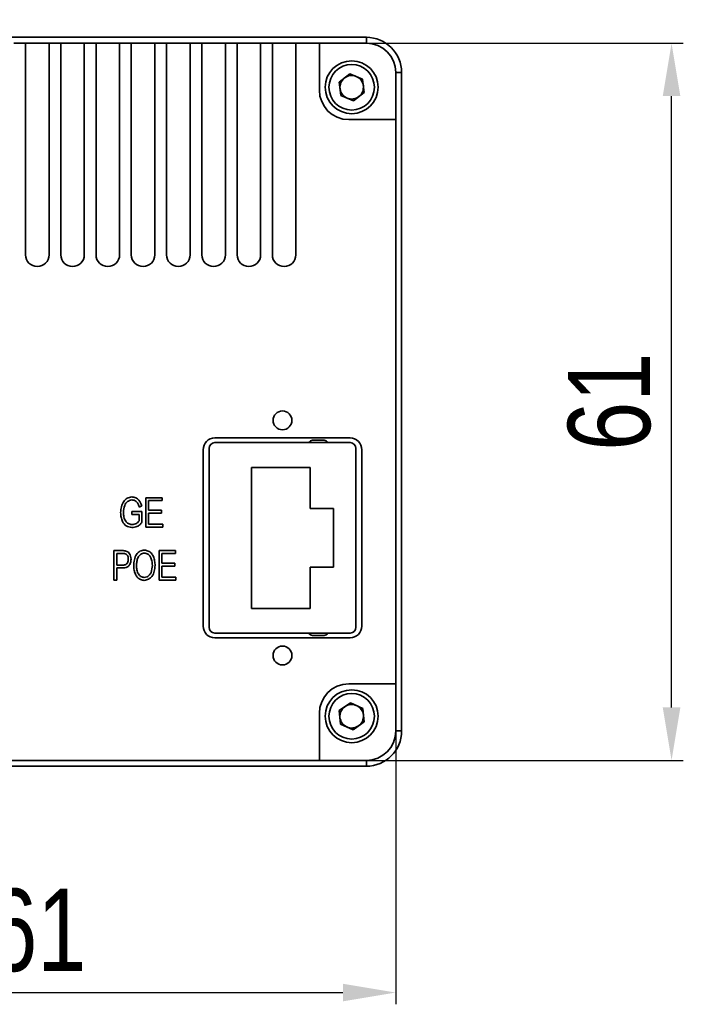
# Model space of a CAD drawing. Header units: millimetres. Extents: x 0 to 16413, y 0 to 744.
# Tile 5 of 6: x 16356 to 16413, y 594 to 677. Entities that reach past the tile are written whole.
import ezdxf

# ---------------------------------------------------------------- set-up
doc = ezdxf.new("R2010")
doc.units = ezdxf.units.MM
doc.layers.add('粗实线', color=7, linetype='Continuous', lineweight=50)
doc.layers.add('细实线', color=3, linetype='Continuous', lineweight=25)
doc.styles.add('iTek', font='txt', dxfattribs={"width": 0.8, "height": 7})
doc.dimstyles.new('iTek', dxfattribs={"dimscale": 0, "dimtxt": 7, "dimasz": 4.5, "dimexe": 1, "dimexo": 0, "dimgap": 1.5, "dimtad": 1, "dimtoh": 1, "dimdsep": 46, "dimtxsty": 'iTek', "dimcen": 4, "dimclrd": 256, "dimclre": 256, "dimclrt": 256, "dimazin": 2, "dimtfac": 1, "dimtmove": 0, "dimatfit": 3, "dimfxl": 1, "dimlwd": -1, "dimlwe": -1, "dimarcsym": 0})

# ---------------------------------------------------------------- blocks, each defined once
blk = doc.blocks.new('*D96')
at = {"layer": 'Defpoints', "color": 0}
for p in [(16077.025, 665.755), (16070.994, 624.191), (16327.178, 616.973), (16388.178, 616.973), (16388.178, 594.722)]:
    blk.add_point(p, dxfattribs=at)
at = {"layer": '细实线'}
for p, q in [((16081.805, 698.69), (16077.672, 670.209)), ((16151.371, 698.69), (16081.805, 698.69)), ((16070.994, 624.191), (16077.025, 665.755)), ((16070.347, 619.737), (16069.701, 615.284)), ((16327.178, 616.973), (16327.178, 593.722)), ((16388.178, 616.973), (16388.178, 593.722)), ((16331.678, 594.722), (16383.678, 594.722))]:
    blk.add_line(p, q, dxfattribs=at)
for points in [[(16076.93, 670.316), (16078.414, 670.101), (16077.025, 665.755)], [(16069.605, 619.845), (16071.09, 619.63), (16070.994, 624.191)], [(16331.678, 595.472), (16331.678, 593.972), (16327.178, 594.722)], [(16383.678, 595.472), (16383.678, 593.972), (16388.178, 594.722)]]:
    blk.add_solid(points, dxfattribs=at)
at = {"layer": '细实线', "char_height": 7, "attachment_point": 5, "style": 'iTek'}
for s, insert in [('M42x1-6H，depth6', (16117.338, 704.778)), ('61', (16357.678, 599.998))]:
    blk.add_mtext(s, dxfattribs=dict(at, insert=insert))
blk = doc.blocks.new('*D97')
at = {"layer": 'Defpoints', "color": 0}
for p in [(16385.678, 675.473), (16411.646, 675.473), (16385.678, 614.473)]:
    blk.add_point(p, dxfattribs=at)
at = {"layer": '细实线'}
for p, q in [((16385.678, 675.473), (16412.646, 675.473)), ((16411.646, 618.973), (16411.646, 670.973)), ((16385.678, 614.473), (16412.646, 614.473))]:
    blk.add_line(p, q, dxfattribs=at)
for points in [[(16410.896, 670.973), (16412.396, 670.973), (16411.646, 675.473)], [(16410.896, 618.973), (16412.396, 618.973), (16411.646, 614.473)]]:
    blk.add_solid(points, dxfattribs=at)
at = {"layer": '细实线', "insert": (16406.371, 644.973), "char_height": 7, "attachment_point": 5, "rotation": 90, "style": 'iTek'}
blk.add_mtext('61', dxfattribs=at)

msp = doc.modelspace()

# ---------------------------------------------------------------- linework, layer by layer
at = {"layer": '粗实线', "lineweight": 35}
for p, q in [((16329.678, 675.973), (16385.678, 675.973)), ((16385.678, 675.973), (16385.678, 675.473)), ((16355.678, 675.473), (16356.678, 675.473)), ((16356.678, 675.473), (16356.678, 657.473)), ((16358.678, 675.473), (16356.678, 675.473)), ((16358.678, 657.473), (16358.678, 675.473)), ((16358.678, 675.473), (16359.678, 675.473)), ((16359.678, 675.473), (16359.678, 657.473)), ((16361.678, 675.473), (16359.678, 675.473)), ((16361.678, 657.473), (16361.678, 675.473)), ((16361.678, 675.473), (16362.678, 675.473)), ((16362.678, 675.473), (16362.678, 657.473)), ((16364.678, 675.473), (16362.678, 675.473)), ((16364.678, 657.473), (16364.678, 675.473)), ((16364.678, 675.473), (16365.678, 675.473)), ((16365.678, 675.473), (16365.678, 657.473)), ((16367.678, 675.473), (16365.678, 675.473)), ((16367.678, 657.473), (16367.678, 675.473)), ((16367.678, 675.473), (16368.678, 675.473)), ((16368.678, 675.473), (16368.678, 657.473)), ((16370.678, 675.473), (16368.678, 675.473)), ((16370.678, 657.473), (16370.678, 675.473)), ((16370.678, 675.473), (16371.678, 675.473)), ((16371.678, 675.473), (16371.678, 657.473)), ((16373.678, 675.473), (16371.678, 675.473)), ((16373.678, 657.473), (16373.678, 675.473)), ((16373.678, 675.473), (16374.678, 675.473)), ((16374.678, 675.473), (16374.678, 657.473)), ((16376.678, 675.473), (16374.678, 675.473)), ((16376.678, 657.473), (16376.678, 675.473)), ((16376.678, 675.473), (16377.678, 675.473)), ((16377.678, 675.473), (16377.678, 657.473)), ((16379.678, 675.473), (16377.678, 675.473)), ((16379.678, 657.473), (16379.678, 675.473)), ((16379.678, 675.473), (16381.678, 675.473)), ((16381.678, 675.473), (16381.678, 671.473)), ((16385.678, 675.473), (16381.678, 675.473)), ((16383.362, 672.165), (16384.278, 672.868)), ((16384.278, 672.868), (16385.345, 672.425)), ((16388.178, 668.973), (16388.178, 672.973)), ((16388.178, 672.973), (16388.678, 672.973)), ((16388.678, 672.973), (16388.678, 616.973)), ((16383.512, 671.02), (16383.362, 672.165)), ((16385.345, 672.425), (16385.495, 671.281)), ((16384.579, 670.578), (16383.512, 671.02)), ((16385.495, 671.281), (16384.579, 670.578)), ((16384.178, 668.973), (16388.178, 668.973)), ((16388.178, 668.973), (16388.178, 620.973)), ((16384.288, 641.893), (16372.788, 641.893)), ((16381.09, 641.695), (16382.09, 641.695)), ((16371.788, 625.893), (16371.788, 640.893)), ((16372.29, 625.795), (16372.29, 640.995)), ((16372.79, 641.495), (16384.29, 641.495)), ((16384.79, 640.995), (16384.79, 625.795)), ((16385.288, 625.893), (16385.288, 640.893)), ((16380.89, 639.395), (16375.89, 639.395)), ((16375.89, 639.395), (16375.89, 627.395)), ((16380.89, 635.895), (16380.89, 639.395)), ((16366.916, 636.813), (16368.311, 636.813)), ((16366.916, 634.313), (16366.916, 636.813)), ((16367.15, 636.562), (16367.15, 635.746)), ((16368.311, 636.562), (16367.15, 636.562)), ((16368.311, 636.813), (16368.311, 636.562)), ((16366.575, 636.131), (16366.359, 636.004)), ((16367.15, 635.746), (16368.241, 635.746)), ((16368.241, 635.746), (16368.241, 635.486)), ((16382.89, 635.895), (16380.89, 635.895)), ((16382.89, 630.895), (16382.89, 635.895)), ((16365.731, 635.64), (16366.58, 635.64)), ((16365.731, 635.382), (16365.731, 635.64)), ((16366.354, 635.382), (16365.731, 635.382)), ((16366.354, 634.837), (16366.354, 635.382)), ((16366.58, 635.64), (16366.58, 634.737)), ((16367.15, 635.486), (16367.15, 634.566)), ((16368.241, 635.486), (16367.15, 635.486)), ((16368.353, 634.313), (16366.916, 634.313)), ((16367.15, 634.566), (16368.353, 634.566)), ((16368.353, 634.566), (16368.353, 634.313)), ((16364.198, 632.313), (16364.996, 632.313)), ((16364.198, 629.813), (16364.198, 632.313)), ((16365.012, 632.062), (16364.432, 632.062)), ((16364.432, 632.062), (16364.432, 631.086)), ((16368.041, 632.313), (16369.435, 632.313)), ((16368.041, 629.813), (16368.041, 632.313)), ((16368.275, 632.062), (16368.275, 631.246)), ((16369.435, 632.062), (16368.275, 632.062)), ((16369.435, 632.313), (16369.435, 632.062)), ((16364.432, 631.086), (16365.028, 631.086)), ((16364.432, 630.835), (16364.432, 629.813)), ((16365.002, 630.835), (16364.432, 630.835)), ((16368.275, 631.246), (16369.366, 631.246)), ((16368.275, 630.986), (16368.275, 630.066)), ((16369.366, 630.986), (16368.275, 630.986)), ((16369.366, 631.246), (16369.366, 630.986)), ((16380.89, 627.395), (16380.89, 630.895)), ((16380.89, 630.895), (16382.89, 630.895)), ((16364.432, 629.813), (16364.198, 629.813)), ((16369.478, 629.813), (16368.041, 629.813)), ((16368.275, 630.066), (16369.478, 630.066)), ((16369.478, 630.066), (16369.478, 629.813)), ((16375.89, 627.395), (16380.89, 627.395)), ((16384.288, 624.893), (16372.788, 624.893)), ((16384.29, 625.295), (16372.79, 625.295)), ((16382.09, 625.095), (16381.09, 625.095)), ((16388.178, 620.973), (16384.178, 620.973)), ((16388.178, 616.973), (16388.178, 620.973)), ((16383.377, 618.7), (16384.316, 619.372)), ((16384.316, 619.372), (16385.367, 618.895)), ((16381.678, 618.473), (16381.678, 614.473)), ((16383.49, 617.551), (16383.377, 618.7)), ((16385.367, 618.895), (16385.48, 617.746)), ((16384.541, 617.074), (16383.49, 617.551)), ((16385.48, 617.746), (16384.541, 617.074)), ((16388.178, 616.973), (16388.678, 616.973)), ((16385.678, 613.973), (16329.678, 613.973)), ((16381.678, 614.473), (16333.678, 614.473)), ((16381.678, 614.473), (16385.678, 614.473)), ((16385.678, 614.473), (16385.678, 613.973))]:
    msp.add_line(p, q, dxfattribs=at)
for centre, radius in [((16384.428, 671.723), 2.25), ((16384.428, 671.723), 1.937), ((16378.538, 643.393), 0.8), ((16378.538, 623.393), 0.8), ((16384.428, 618.223), 2.25), ((16384.428, 618.223), 1.937)]:
    msp.add_circle(centre, radius, dxfattribs=at)
for centre, radius, start, end in [((16385.678, 672.973), 3, 0, 90), ((16385.678, 672.973), 2.5, 0, 90), ((16384.428, 671.723), 1, 127.47733, 187.47733), ((16384.428, 671.723), 1, 67.47733, 127.47733), ((16384.428, 671.723), 1, 7.47733, 67.47733), ((16384.428, 671.723), 1, 307.47733, 7.47733), ((16384.178, 671.473), 2.5, 180, 270), ((16384.428, 671.723), 1, 187.47733, 247.47733), ((16384.428, 671.723), 1, 247.47733, 307.47733), ((16357.678, 657.473), 1, 180, 0), ((16360.678, 657.473), 1, 180, 0), ((16363.678, 657.473), 1, 180, 0), ((16366.678, 657.473), 1, 180, 0), ((16369.678, 657.473), 1, 180, 0), ((16372.678, 657.473), 1, 180, 0), ((16375.678, 657.473), 1, 180, 0), ((16378.678, 657.473), 1, 180, 0), ((16372.788, 640.893), 1, 90, 180), ((16381.09, 641.395), 0.3, 90, 160.52878), ((16382.09, 641.395), 0.3, 19.47122, 90), ((16384.288, 640.893), 1, 0, 90), ((16372.79, 640.995), 0.5, 90, 180), ((16384.29, 640.995), 0.5, 360, 90), ((16372.788, 625.893), 1, 180, 270), ((16372.79, 625.795), 0.5, 180, 270), ((16384.288, 625.893), 1, 270, 0), ((16384.29, 625.795), 0.5, 270, 0), ((16381.09, 625.395), 0.3, 199.47122, 270), ((16382.09, 625.395), 0.3, 270, 340.52878), ((16384.178, 618.473), 2.5, 90, 180), ((16384.428, 618.223), 1, 125.60646, 185.60646), ((16384.428, 618.223), 1, 65.60646, 125.60646), ((16384.428, 618.223), 1, 5.60646, 65.60646), ((16384.428, 618.223), 1, 185.60646, 245.60646), ((16384.428, 618.223), 1, 305.60646, 5.60646), ((16384.428, 618.223), 1, 245.60646, 305.60646), ((16385.678, 616.973), 2.5, 270, 0), ((16385.678, 616.973), 3, 270, 0)]:
    msp.add_arc(centre, radius, start, end, dxfattribs=at)
for points, knots in [([(16364.77, 635.546), (16364.785, 635.714), (16364.814, 636.048), (16364.988, 636.492), (16365.317, 636.8), (16365.579, 636.849), (16365.71, 636.873)], [0, 0, 0, 0, 0.281056, 0.560905, 0.780189, 1, 1, 1, 1]), ([(16365.71, 636.622), (16365.581, 636.588), (16365.322, 636.52), (16365.054, 636.099), (16365.022, 635.764), (16365.002, 635.559)], [0, 0, 0, 0, 0.278761, 0.558347, 1, 1, 1, 1]), ([(16365.71, 636.873), (16365.826, 636.863), (16366.058, 636.842), (16366.406, 636.584), (16366.511, 636.303), (16366.575, 636.131)], [0, 0, 0, 0, 0.280449, 0.560189, 1, 1, 1, 1]), ([(16366.359, 636.004), (16366.33, 636.09), (16366.271, 636.262), (16366.126, 636.474), (16365.926, 636.609), (16365.782, 636.618), (16365.71, 636.622)], [0, 0, 0, 0, 0.280921, 0.56089, 0.780388, 1, 1, 1, 1]), ([(16365.721, 634.279), (16365.554, 634.306), (16365.221, 634.361), (16364.916, 634.749), (16364.799, 635.157), (16364.78, 635.416), (16364.77, 635.546)], [0, 0, 0, 0, 0.2791028, 0.5575131, 0.7785677, 1, 1, 1, 1]), ([(16365.002, 635.559), (16365.013, 635.43), (16365.035, 635.172), (16365.164, 634.827), (16365.415, 634.584), (16365.619, 634.55), (16365.721, 634.533)], [0, 0, 0, 0, 0.281147, 0.561153, 0.780373, 1, 1, 1, 1]), ([(16365.721, 634.533), (16365.862, 634.546), (16366.114, 634.569), (16366.281, 634.755), (16366.354, 634.837)], [0, 0, 0, 0, 0.559732, 1, 1, 1, 1]), ([(16366.58, 634.737), (16366.525, 634.66), (16366.413, 634.505), (16366.116, 634.319), (16365.871, 634.294), (16365.721, 634.279)], [0, 0, 0, 0, 0.280402, 0.560526, 1, 1, 1, 1]), ([(16365.879, 631.033), (16365.891, 631.199), (16365.914, 631.532), (16366.074, 631.978), (16366.399, 632.289), (16366.661, 632.332), (16366.792, 632.353)], [0, 0, 0, 0, 0.281207, 0.561174, 0.780318, 1, 1, 1, 1]), ([(16366.792, 632.353), (16366.902, 632.337), (16367.122, 632.304), (16367.399, 632.102), (16367.58, 631.797), (16367.677, 631.436), (16367.692, 631.176), (16367.7, 631.046)], [0, 0, 0, 0, 0.186502, 0.37251, 0.559061, 0.779364, 1, 1, 1, 1]), ([(16364.996, 632.313), (16365.099, 632.301), (16365.305, 632.278), (16365.535, 632.081), (16365.632, 631.832), (16365.645, 631.671), (16365.651, 631.591)], [0, 0, 0, 0, 0.280253, 0.558429, 0.77889, 1, 1, 1, 1]), ([(16365.651, 631.591), (16365.644, 631.485), (16365.631, 631.275), (16365.491, 631.002), (16365.25, 630.857), (16365.085, 630.843), (16365.002, 630.835)], [0, 0, 0, 0, 0.281032, 0.559901, 0.77942, 1, 1, 1, 1]), ([(16365.419, 631.597), (16365.416, 631.663), (16365.41, 631.795), (16365.323, 631.967), (16365.168, 632.053), (16365.064, 632.059), (16365.012, 632.062)], [0, 0, 0, 0, 0.281094, 0.559675, 0.779211, 1, 1, 1, 1]), ([(16365.028, 631.086), (16365.074, 631.09), (16365.164, 631.098), (16365.285, 631.169), (16365.402, 631.334), (16365.412, 631.489), (16365.419, 631.597)], [0, 0, 0, 0, 0.187184, 0.373781, 0.560548, 1, 1, 1, 1]), ([(16366.792, 632.102), (16366.676, 632.077), (16366.443, 632.028), (16366.227, 631.725), (16366.134, 631.389), (16366.118, 631.156), (16366.111, 631.039)], [0, 0, 0, 0, 0.248626, 0.497658, 0.748584, 1, 1, 1, 1]), ([(16367.468, 631.052), (16367.459, 631.181), (16367.441, 631.439), (16367.328, 631.784), (16367.095, 632.043), (16366.893, 632.083), (16366.792, 632.102)], [0, 0, 0, 0, 0.281232, 0.561481, 0.780662, 1, 1, 1, 1]), ([(16366.776, 629.779), (16366.67, 629.795), (16366.458, 629.827), (16366.187, 630.017), (16366.004, 630.308), (16365.906, 630.656), (16365.888, 630.907), (16365.879, 631.033)], [0, 0, 0, 0, 0.186549, 0.372645, 0.559138, 0.7794, 1, 1, 1, 1]), ([(16366.111, 631.039), (16366.12, 630.916), (16366.139, 630.668), (16366.253, 630.337), (16366.48, 630.093), (16366.674, 630.053), (16366.771, 630.033)], [0, 0, 0, 0, 0.281174, 0.561306, 0.780526, 1, 1, 1, 1]), ([(16366.771, 630.033), (16366.856, 630.047), (16367.025, 630.075), (16367.236, 630.236), (16367.428, 630.56), (16367.452, 630.849), (16367.468, 631.052)], [0, 0, 0, 0, 0.18682, 0.37322, 0.560089, 1, 1, 1, 1]), ([(16367.7, 631.046), (16367.687, 630.884), (16367.66, 630.561), (16367.484, 630.133), (16367.156, 629.848), (16366.903, 629.802), (16366.776, 629.779)], [0, 0, 0, 0, 0.281004, 0.5607, 0.780042, 1, 1, 1, 1])]:
    msp.add_open_spline(points, degree=3, knots=knots, dxfattribs=at)

# ---------------------------------------------------------------- dimensions: what is measured, and where the dimension line sits
at = {"layer": '细实线'}
dim = msp.add_linear_dim(base=(16388.178, 594.722), p1=(16327.178, 616.973), p2=(16388.178, 616.973), dimstyle='iTek', override={"dimscale": 1}, dxfattribs=at)
dim.commit()
dim.dimension.update_dxf_attribs({"geometry": '*D96', "text_midpoint": (16357.678, 599.998)})
dim = msp.add_diameter_dim_2p(p1=(16070.994, 624.191), p2=(16077.025, 665.755), text='M42x1-6H，depth6', dimstyle='iTek', override={"dimscale": 1}, dxfattribs=at)
dim.commit()
dim.dimension.update_dxf_attribs({"geometry": '*D96', "text_midpoint": (16117.338, 698.69), "dimtype": 163})
dim = msp.add_linear_dim(base=(16411.646, 675.473), p1=(16385.678, 614.473), p2=(16385.678, 675.473), angle=90, dimstyle='iTek', override={"dimscale": 1}, dxfattribs=at)
dim.commit()
dim.dimension.update_dxf_attribs({"geometry": '*D97', "text_midpoint": (16406.371, 644.973)})

doc.saveas('drawing.dxf')
